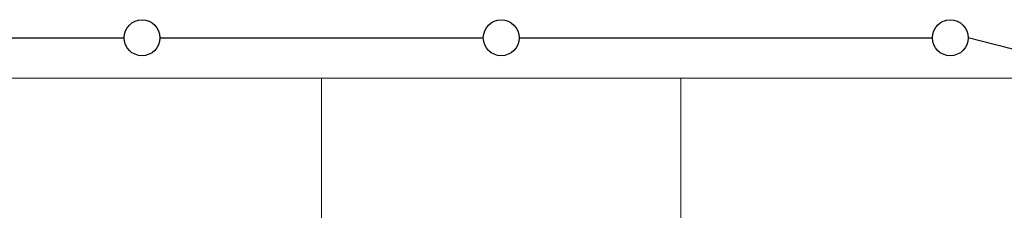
# Model space of a CAD drawing. Header units: metres. Extents: x 70279.8 to 70377.7, y 409251.8 to 409331.5.
# Tile 72 of 244: x 70309.3 to 70314.8, y 409301.1 to 409302.2. Entities that reach past the tile are written whole.
import ezdxf

# ---------------------------------------------------------------- set-up
doc = ezdxf.new("R2010")
doc.units = ezdxf.units.M
doc.layers.add('CONTINUOUS', color=7, linetype='Continuous', lineweight=18)

# ---------------------------------------------------------------- blocks, each defined once
blk = doc.blocks.new('stelconplaat')
at = {"layer": 'CONTINUOUS'}
for p, q in [((0, 2000), (2000, 2000)), ((0, 0), (0, 2000)), ((2000, 2000), (2000, 0)), ((2000, 0), (0, 0))]:
    blk.add_line(p, q, dxfattribs=at)

msp = doc.modelspace()

# ---------------------------------------------------------------- linework, layer by layer
for p, q in [((70308.1, 409302.075), (70309.9, 409302.075)), ((70310.1, 409302.075), (70311.9, 409302.075)), ((70312.1, 409302.075), (70314.4, 409302.075)), ((70316.3436, 409301.628), (70314.6, 409302.075))]:
    msp.add_line(p, q)
for centre in [(70310, 409302.075), (70312, 409302.075), (70314.5, 409302.075)]:
    msp.add_circle(centre, 0.1)

# ---------------------------------------------------------------- block references
at = {"xscale": 0.001, "yscale": 0.001, "zscale": 0.001}
for p in [(70309, 409299.85), (70311, 409299.85), (70313, 409299.85)]:
    msp.add_blockref('stelconplaat', p, dxfattribs=at)

doc.saveas('drawing.dxf')
